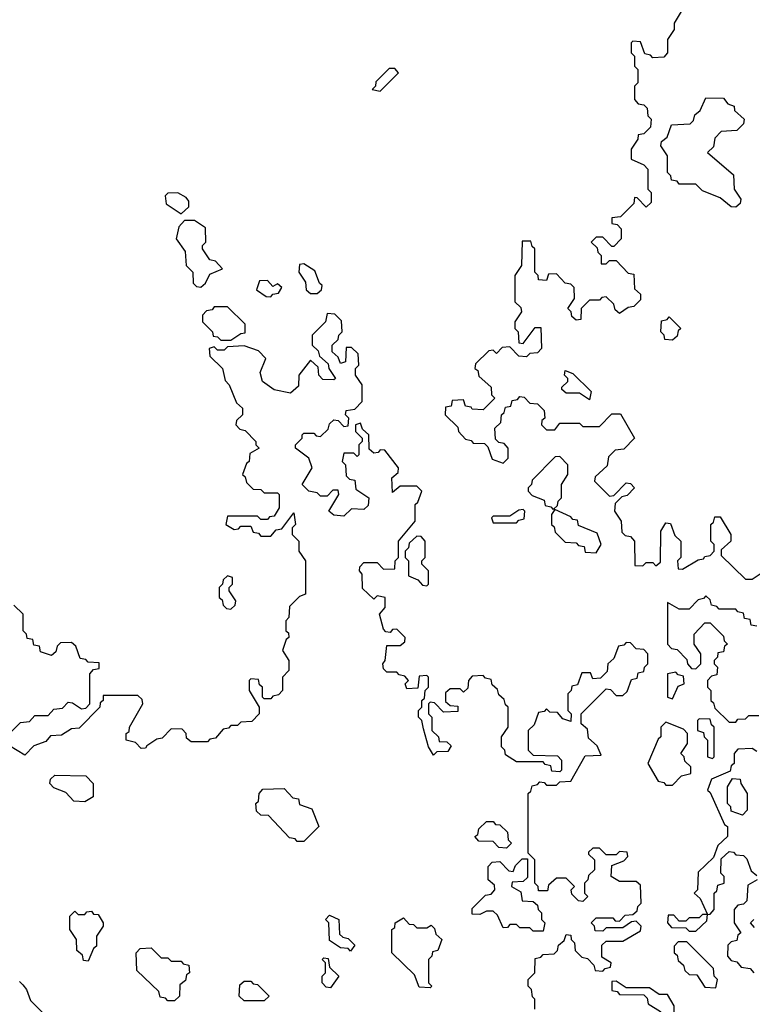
# Model space of a CAD drawing. Extents: x 2776963 to 2884430, y 684484 to 829250.
# Tile 127 of 256: x 2794769 to 2796975, y 785990 to 788955. Entities that reach past the tile are written whole.
import ezdxf

# ---------------------------------------------------------------- set-up
doc = ezdxf.new("R2010")
doc.units = 0

msp = doc.modelspace()

# ---------------------------------------------------------------- linework, layer by layer
at = {"layer": '0CON20XD'}
for points in [[(2796770, 788995), (2796740, 788945), (2796740, 788925), (2796720, 788895), (2796720, 788855), (2796708.3, 788841.7), (2796675, 788840), (2796668.3, 788848.3), (2796651.7, 788851.7), (2796638.3, 788888.3), (2796615, 788890), (2796610, 788885), (2796610, 788855), (2796620, 788845), (2796620, 788815), (2796630, 788805), (2796630, 788765), (2796620, 788755), (2796620, 788715), (2796631.7, 788701.7), (2796648.3, 788698.3), (2796658.3, 788688.3), (2796660, 788665), (2796670, 788655), (2796668.3, 788631.7), (2796648.3, 788611.7), (2796631.7, 788608.3), (2796630, 788595), (2796610, 788565), (2796610, 788535), (2796648.3, 788518.3), (2796660, 788505), (2796660, 788445), (2796670, 788435), (2796670, 788405), (2796655, 788390), (2796628.3, 788418.3), (2796620, 788420), (2796618.3, 788401.7), (2796578.3, 788361.7), (2796551.7, 788358.3), (2796551.7, 788341.7), (2796568.3, 788338.3), (2796580, 788325), (2796580, 788295), (2796558.3, 788271.7), (2796551.7, 788271.7), (2796525, 788300), (2796505, 788300), (2796490, 788285), (2796508.3, 788268.3), (2796510, 788255), (2796520, 788245), (2796520, 788220), (2796535, 788220), (2796545, 788230), (2796565, 788230), (2796601.7, 788191.7), (2796618.3, 788188.3), (2796620, 788145), (2796638.3, 788128.3), (2796638.3, 788111.7), (2796618.3, 788091.7), (2796601.7, 788088.3), (2796575, 788070), (2796561.7, 788081.7), (2796558.3, 788098.3), (2796535, 788120), (2796521.7, 788118.3), (2796515, 788110), (2796485, 788110), (2796460, 788085), (2796458.3, 788051.7), (2796445, 788050), (2796431.7, 788061.7), (2796430, 788075), (2796420, 788085), (2796440, 788115), (2796438.3, 788148.3), (2796428.3, 788158.3), (2796411.7, 788161.7), (2796385, 788190), (2796361.7, 788188.3), (2796355, 788170), (2796331.7, 788171.7), (2796330, 788185), (2796320, 788195), (2796320, 788265), (2796311.7, 788271.7), (2796308.3, 788288.3), (2796281.7, 788288.3), (2796280, 788215), (2796260, 788185), (2796260, 788105), (2796278.3, 788088.3), (2796280, 788075), (2796260, 788045), (2796260, 788025), (2796270, 788015), (2796271.7, 787981.7), (2796285, 787980), (2796321.7, 788028.3), (2796338.3, 788028.3), (2796340, 787965), (2796328.3, 787951.7), (2796305, 787950), (2796295, 787940), (2796271.7, 787941.7), (2796245, 787970), (2796221.7, 787968.3), (2796205, 787950), (2796195, 787960), (2796181.7, 787958.3), (2796141.7, 787918.3), (2796140, 787905), (2796148.3, 787898.3), (2796151.7, 787881.7), (2796188.3, 787848.3), (2796190, 787825), (2796200, 787815), (2796165, 787780), (2796131.7, 787781.7), (2796128.3, 787788.3), (2796111.7, 787791.7), (2796105, 787810), (2796071.7, 787808.3), (2796068.3, 787791.7), (2796051.7, 787788.3), (2796050, 787765), (2796088.3, 787728.3), (2796090, 787715)], [(2795855, 788740), (2795910, 788795), (2795898.3, 788808.3), (2795881.7, 788808.3), (2795841.7, 788768.3), (2795840, 788755), (2795830, 788745), (2795855, 788740)], [(2796925, 788390), (2796911.7, 788391.7), (2796878.3, 788418.3), (2796825, 788440), (2796805, 788460), (2796755, 788460), (2796748.3, 788468.3), (2796731.7, 788471.7), (2796730, 788485), (2796720, 788495), (2796720, 788545), (2796700, 788575), (2796701.7, 788588.3), (2796718.3, 788601.7), (2796731.7, 788638.3), (2796788.3, 788641.7), (2796798.3, 788651.7), (2796801.7, 788668.3), (2796818.3, 788681.7), (2796835, 788720), (2796888.3, 788718.3), (2796901.7, 788701.7), (2796920, 788695), (2796921.7, 788681.7), (2796950, 788655), (2796948.3, 788641.7), (2796928.3, 788621.7), (2796881.7, 788618.3), (2796861.7, 788598.3), (2796858.3, 788571.7), (2796840, 788555), (2796918.3, 788488.3), (2796920, 788445), (2796940, 788415), (2796938.3, 788401.7), (2796925, 788390)], [(2795255, 788370), (2795278.3, 788391.7), (2795278.3, 788408.3), (2795270, 788420), (2795245, 788433.3), (2795215, 788432.5), (2795207.5, 788425), (2795210, 788400), (2795255, 788370)], [(2795315, 788150), (2795328.3, 788161.7), (2795341.7, 788188.3), (2795380, 788205), (2795358.3, 788228.3), (2795341.7, 788231.7), (2795320, 788265), (2795320, 788275), (2795330, 788285), (2795328.3, 788328.3), (2795295, 788350), (2795265, 788350), (2795248.3, 788331.7), (2795240, 788295), (2795267, 788257), (2795270, 788215), (2795290, 788195), (2795291.7, 788161.7), (2795301.7, 788151.7), (2795315, 788150)], [(2795665, 788130), (2795678.3, 788141.7), (2795680, 788155), (2795671.7, 788161.7), (2795658.3, 788198.3), (2795625, 788220), (2795611.7, 788218.3), (2795610, 788195), (2795630, 788165), (2795631.7, 788141.7), (2795645, 788130), (2795665, 788130)], [(2795525, 788120), (2795531.7, 788128.3), (2795548.3, 788131.7), (2795558.3, 788148.3), (2795545, 788160), (2795531.7, 788151.7), (2795515, 788170), (2795491.7, 788168.3), (2795481.7, 788141.7), (2795511.7, 788121.7), (2795525, 788120)], [(2796598.3, 786448.3), (2796575, 786450), (2796565, 786440), (2796535, 786440), (2796515, 786460), (2796495, 786460), (2796481.7, 786448.3), (2796481.7, 786441.7), (2796500, 786425), (2796500, 786395), (2796481.7, 786378.3), (2796480, 786365), (2796470, 786355), (2796470, 786325), (2796480, 786315), (2796465, 786300), (2796451.7, 786301.7), (2796431.7, 786321.7), (2796430, 786335), (2796440, 786345), (2796415, 786370), (2796385, 786370), (2796361.7, 786348.3), (2796358.3, 786331.7), (2796331.7, 786331.7), (2796330, 786345), (2796320, 786355), (2796320, 786425), (2796300, 786445), (2796300, 786625), (2796308.3, 786631.7), (2796311.7, 786648.3), (2796328.3, 786651.7), (2796335, 786660), (2796348.3, 786658.3), (2796355, 786650), (2796385, 786650), (2796395, 786660), (2796428.3, 786661.7), (2796471.7, 786738.3), (2796520, 786740), (2796508.3, 786768.3), (2796481.7, 786791.7), (2796478.3, 786818.3), (2796460, 786835), (2796460, 786865), (2796535, 786940), (2796548.3, 786938.3), (2796565, 786920), (2796585, 786920), (2796598.3, 786931.7), (2796611.7, 786968.3), (2796628.3, 786971.7), (2796631.7, 786988.3), (2796648.3, 786991.7), (2796650, 787005), (2796660, 787015), (2796660, 787045), (2796648.3, 787058.3), (2796625, 787060), (2796608.3, 787078.3), (2796595, 787080), (2796588.3, 787071.7), (2796571.7, 787068.3), (2796558.3, 787031.7), (2796540, 787015), (2796538.3, 786991.7), (2796518.3, 786971.7), (2796495, 786970), (2796488.3, 786988.3), (2796461.7, 786988.3), (2796448.3, 786951.7), (2796431.7, 786948.3), (2796430, 786935), (2796420, 786925), (2796420, 786875), (2796430, 786865), (2796428.3, 786841.7), (2796405, 786850), (2796388.3, 786868.3), (2796365, 786870), (2796355, 786880), (2796348.3, 786871.7), (2796331.7, 786868.3), (2796318.3, 786831.7), (2796300, 786815), (2796300, 786755), (2796315, 786740), (2796388.3, 786738.3), (2796400, 786725), (2796400, 786695), (2796395, 786690), (2796371.7, 786691.7), (2796368.3, 786708.3), (2796351.7, 786711.7), (2796345, 786720), (2796265, 786720), (2796231.7, 786741.7), (2796230, 786755), (2796220, 786765), (2796220, 786795), (2796240, 786825), (2796240, 786885), (2796231.7, 786891.7), (2796228.3, 786908.3), (2796211.7, 786921.7), (2796208.3, 786938.3), (2796191.7, 786951.7), (2796188.3, 786968.3), (2796171.7, 786971.7), (2796165, 786980), (2796131.7, 786978.3), (2796120, 786965), (2796118.3, 786941.7), (2796105, 786930), (2796095, 786940), (2796065, 786940), (2796051.7, 786928.3), (2796051.7, 786901.7), (2796065, 786890), (2796088.3, 786888.3), (2796088.3, 786871.7), (2796045, 786870), (2796018.3, 786898.3), (2796005, 786900), (2796000, 786895), (2796000, 786865), (2796010, 786855), (2796010, 786815), (2796030, 786795), (2796031.7, 786781.7), (2796055, 786780), (2796068.3, 786768.3), (2796058.3, 786751.7), (2796025, 786750), (2796015, 786740), (2796000, 786765), (2795985, 786820), (2795980, 786845), (2795970, 786855), (2795970, 786875), (2795980, 786885), (2795980, 786905), (2795988.3, 786911.7), (2795990, 786935), (2796000, 786945), (2796000, 786975), (2795995, 786980), (2795971.7, 786978.3), (2795968.3, 786941.7), (2795935, 786940), (2795930, 786955), (2795940, 786965), (2795928.3, 786978.3), (2795911.7, 786981.7), (2795905, 786990), (2795875, 786990), (2795865, 787000), (2795862.5, 787015), (2795870, 787025), (2795875, 787070), (2795915, 787070), (2795928.3, 787081.7), (2795930, 787095), (2795905, 787120), (2795891.7, 787118.3), (2795885, 787110), (2795871.7, 787111.7), (2795865, 787120), (2795852.5, 787165), (2795870, 787185), (2795870, 787215), (2795845, 787220), (2795835, 787210), (2795801.7, 787241.7), (2795800, 787285), (2795792.5, 787295), (2795793, 787307), (2795805, 787320), (2795845, 787320), (2795865, 787300), (2795898.3, 787301.7), (2795900, 787325), (2795910, 787335), (2795910, 787385), (2795960, 787445), (2795960, 787495), (2795968.3, 787501.7), (2795980, 787535), (2795965, 787550), (2795915, 787550), (2795891.7, 787531.7), (2795890, 787575), (2795908.3, 787591.7), (2795910, 787605), (2795868.3, 787658.3), (2795855, 787660), (2795848.3, 787651.7), (2795835, 787650), (2795821.7, 787661.7), (2795820, 787705), (2795801.7, 787721.7), (2795795, 787740), (2795780, 787735), (2795780, 787715), (2795800, 787695), (2795800, 787685), (2795790, 787675), (2795790, 787645), (2795785, 787640), (2795775, 787650), (2795745, 787650), (2795740, 787625), (2795750, 787615), (2795751.7, 787581.7), (2795761.7, 787571.7), (2795778.3, 787568.3), (2795781.7, 787541.7), (2795820, 787515), (2795818.3, 787491.7), (2795805, 787480), (2795768.3, 787481.7), (2795745, 787460), (2795715, 787462.5), (2795700, 787475), (2795730, 787525), (2795728.3, 787538.3), (2795711.7, 787538.3), (2795695, 787520), (2795675, 787520), (2795665, 787530), (2795640, 787535), (2795620, 787555), (2795650, 787605), (2795640, 787635), (2795600, 787665), (2795600, 787675), (2795620, 787695), (2795620, 787705), (2795625, 787710), (2795655, 787710), (2795661.7, 787701.7), (2795675, 787700), (2795698.3, 787721.7), (2795701.7, 787738.3), (2795715, 787750), (2795728.3, 787748.3), (2795745, 787730), (2795758.3, 787731.7), (2795760, 787755), (2795750, 787765), (2795751.7, 787778.3), (2795778.3, 787781.7), (2795800, 787805), (2795800, 787855), (2795780, 787885), (2795780, 787905), (2795790, 787915), (2795788.3, 787948.3), (2795768.3, 787968.3), (2795751.7, 787968.3), (2795750, 787925), (2795735, 787920), (2795728.3, 787938.3), (2795710, 787955), (2795710, 787975), (2795728.3, 787991.7), (2795730, 788005), (2795740, 788015), (2795738.3, 788048.3), (2795718.3, 788068.3), (2795695, 788070), (2795690, 788045), (2795670, 788025), (2795650, 788005), (2795650, 787975), (2795668.3, 787958.3), (2795671.7, 787941.7), (2795698.3, 787918.3), (2795700, 787905), (2795720, 787875), (2795715, 787870), (2795681.7, 787871.7), (2795670, 787885), (2795668.3, 787908.3), (2795645, 787930), (2795610, 787885), (2795608.3, 787851.7), (2795585, 787830), (2795535, 787840), (2795500, 787865), (2795493, 787893), (2795510, 787935), (2795488.3, 787958.3), (2795445, 787972.5), (2795395, 787970), (2795385, 787960), (2795365, 787960), (2795355, 787970), (2795340, 787965), (2795341.7, 787941.7), (2795380, 787905), (2795388.3, 787868.3), (2795400, 787855), (2795421.7, 787801.7), (2795440, 787785), (2795440, 787765), (2795421.7, 787748.3), (2795420, 787735), (2795431.7, 787721.7), (2795448.3, 787718.3), (2795480, 787685), (2795480, 787675), (2795490, 787665), (2795461.7, 787648.3), (2795460, 787625), (2795451.7, 787618.3), (2795440, 787585), (2795448.3, 787578.3), (2795451.7, 787561.7), (2795471.7, 787541.7), (2795495, 787540), (2795505, 787530), (2795545, 787530), (2795550, 787525), (2795550, 787485), (2795535, 787460), (2795521.7, 787458.3), (2795515, 787450), (2795495, 787450), (2795485, 787460), (2795395, 787460), (2795390, 787435), (2795415, 787420), (2795428.3, 787421.7), (2795435, 787430), (2795465, 787430), (2795471.7, 787411.7), (2795488.3, 787408.3), (2795495, 787400), (2795525, 787400), (2795541.7, 787418.3), (2795558.3, 787421.7), (2795595, 787470), (2795600, 787435), (2795590, 787425), (2795590, 787405), (2795610, 787385), (2795610, 787355), (2795630, 787325), (2795630, 787225), (2795611.7, 787218.3), (2795581.7, 787188.3), (2795580, 787155), (2795570, 787145), (2795570, 787115), (2795578.3, 787108.3), (2795580, 787095), (2795571.7, 787088.3), (2795560, 787055), (2795580, 787025), (2795580, 786995), (2795560, 786975), (2795560, 786935), (2795548.3, 786921.7), (2795531.7, 786918.3), (2795525, 786910), (2795505, 786910), (2795500, 786915), (2795500, 786945), (2795491.7, 786951.7), (2795488.3, 786968.3), (2795465, 786970), (2795460, 786965), (2795460, 786935), (2795490, 786885), (2795490, 786865), (2795468.3, 786841.7), (2795435, 786840), (2795425, 786830), (2795405, 786830), (2795398.3, 786821.7), (2795381.7, 786818.3), (2795358.3, 786791.7), (2795341.7, 786788.3), (2795335, 786780), (2795285, 786780), (2795271.7, 786791.7), (2795270, 786805), (2795258.3, 786818.3), (2795225, 786820), (2795198.3, 786791.7), (2795181.7, 786788.3), (2795151.7, 786768.3)], [(2795405, 787990), (2795435, 788010), (2795448.3, 788011.7), (2795448.3, 788038.3), (2795395, 788090), (2795355, 788090), (2795348.3, 788081.7), (2795331.7, 788078.3), (2795320, 788065), (2795320, 788045), (2795350, 788015), (2795351.7, 788001.7), (2795365, 788000), (2795375, 787990), (2795405, 787990)], [(2796735, 787990), (2796711.7, 787991.7), (2796710, 788005), (2796700, 788015), (2796701.7, 788048.3), (2796718.3, 788051.7), (2796725, 788060), (2796760, 788025), (2796751.7, 788018.3), (2796748.3, 788001.7), (2796735, 787990)], [(2796485, 787810), (2796455, 787830), (2796415, 787830), (2796401.7, 787841.7), (2796401.7, 787848.3), (2796420, 787865), (2796420, 787875), (2796410, 787885), (2796411.7, 787898.3), (2796435, 787890), (2796490, 787835), (2796485, 787810)], [(2796090, 787715), (2796111.7, 787691.7), (2796128.3, 787688.3), (2796135, 787680), (2796168.3, 787678.3), (2796178.3, 787668.3), (2796191.7, 787631.7), (2796225, 787620), (2796240, 787635), (2796240, 787665), (2796228.3, 787678.3), (2796211.7, 787681.7), (2796201.7, 787691.7), (2796200, 787725), (2796218.3, 787741.7), (2796220, 787765), (2796228.3, 787771.7), (2796231.7, 787788.3), (2796248.3, 787791.7), (2796251.7, 787808.3), (2796268.3, 787811.7), (2796275, 787820), (2796288.3, 787818.3), (2796305, 787800), (2796328.3, 787798.3), (2796348.3, 787778.3), (2796350, 787755), (2796341.7, 787748.3), (2796340, 787735), (2796355, 787720), (2796380, 787720), (2796395, 787740), (2796455, 787740), (2796465, 787730), (2796515, 787730), (2796551.7, 787768.3), (2796578.3, 787768.3), (2796620, 787695), (2796588.3, 787661.7), (2796561.7, 787658.3), (2796541.7, 787638.3), (2796538.3, 787611.7), (2796501.7, 787578.3), (2796500, 787565), (2796545, 787520), (2796558.3, 787521.7), (2796595, 787560), (2796608.3, 787558.3), (2796620, 787545), (2796598.3, 787521.7), (2796581.7, 787518.3), (2796561.7, 787498.3), (2796560, 787475), (2796580, 787445), (2796581.7, 787411.7), (2796591.7, 787401.7), (2796608.3, 787398.3), (2796620, 787385), (2796621.7, 787311.7), (2796645, 787310), (2796655, 787320), (2796675, 787320), (2796685, 787310), (2796698.3, 787321.7), (2796700, 787415), (2796715, 787440), (2796728.3, 787438.3), (2796741.7, 787401.7), (2796760, 787385), (2796760, 787335), (2796750, 787325), (2796751.7, 787301.7), (2796765, 787300), (2796811.7, 787328.3), (2796828.3, 787331.7), (2796831.7, 787338.3), (2796848.3, 787341.7), (2796860, 787355), (2796860, 787375), (2796850, 787385), (2796850, 787435), (2796858.3, 787441.7), (2796861.7, 787458.3), (2796878.3, 787458.3), (2796910, 787405), (2796910, 787385), (2796881.7, 787358.3), (2796881.7, 787341.7), (2796955, 787270), (2796975, 787270), (2797005, 787290)], [(2796375, 787480), (2796388.3, 787491.7), (2796390, 787505), (2796400, 787515), (2796400, 787555), (2796420, 787585), (2796420, 787615), (2796395, 787640), (2796381.7, 787638.3), (2796311.7, 787568.3), (2796310, 787555), (2796300, 787545), (2796300, 787535), (2796311.7, 787521.7), (2796348.3, 787508.3), (2796351.7, 787491.7), (2796368.3, 787488.3), (2796375, 787480)], [(2796265, 787440), (2796271.7, 787448.3), (2796288.3, 787451.7), (2796290, 787475), (2796285, 787480), (2796271.7, 787478.3), (2796245, 787460), (2796195, 787460), (2796190, 787455), (2796195, 787440), (2796265, 787440)], [(2796505, 787350), (2796520, 787375), (2796508.3, 787408.3), (2796451.7, 787431.7), (2796448.3, 787448.3), (2796435, 787450), (2796428.3, 787458.3), (2796380, 787480), (2796370, 787465), (2796370, 787435), (2796378.3, 787428.3), (2796381.7, 787411.7), (2796411.7, 787381.7), (2796445, 787380), (2796451.7, 787371.7), (2796468.3, 787368.3), (2796471.7, 787351.7), (2796505, 787350)], [(2795995, 787250), (2796000, 787255), (2796000, 787295), (2795980, 787315), (2795980, 787325), (2795990, 787335), (2795990, 787385), (2795978.3, 787398.3), (2795965, 787400), (2795941.7, 787378.3), (2795940, 787365), (2795930, 787355), (2795930, 787335), (2795940, 787325), (2795940, 787280), (2795968.3, 787268.3), (2795981.7, 787251.7), (2795995, 787250)], [(2795405, 787180), (2795418.3, 787191.7), (2795420, 787205), (2795400, 787235), (2795400, 787245), (2795410, 787255), (2795410, 787275), (2795395, 787280), (2795381.7, 787268.3), (2795380, 787255), (2795370, 787245), (2795370, 787215), (2795378.3, 787208.3), (2795381.7, 787191.7), (2795391.7, 787181.7), (2795405, 787180)], [(2796988.3, 787128.3), (2796971.7, 787131.7), (2796968.3, 787148.3), (2796951.7, 787151.7), (2796948.3, 787168.3), (2796931.7, 787171.7), (2796925, 787180), (2796875, 787180), (2796868.3, 787188.3), (2796851.7, 787191.7), (2796848.3, 787208.3), (2796835, 787220), (2796828.3, 787211.7), (2796811.7, 787208.3), (2796785, 787180), (2796755, 787180), (2796720, 787200), (2796720, 787075), (2796731.7, 787061.7), (2796748.3, 787058.3), (2796778.3, 787028.3), (2796780, 787015), (2796791.7, 787001.7), (2796805, 787000), (2796820, 787015), (2796820, 787045), (2796800, 787075), (2796800, 787105), (2796831.7, 787138.3), (2796848.3, 787138.3), (2796888.3, 787098.3), (2796890, 787085), (2796900, 787075), (2796891.7, 787068.3), (2796888.3, 787051.7), (2796871.7, 787048.3), (2796870, 787035), (2796860, 787025), (2796860, 787015), (2796870, 787005), (2796868.3, 786981.7), (2796851.7, 786978.3), (2796840, 786965), (2796840, 786945), (2796850, 786935), (2796850, 786905), (2796858.3, 786898.3), (2796861.7, 786881.7), (2796905, 786840), (2796925, 786840), (2796931.7, 786848.3), (2796955, 786850), (2796965, 786860), (2796995, 786860)], [(2794721.7, 786788.3), (2794771.7, 786838.3), (2794798.3, 786841.7), (2794815, 786860), (2794855, 786860), (2794871.7, 786878.3), (2794898.3, 786881.7), (2794915, 786900), (2794928.3, 786898.3), (2794955, 786880), (2794968.3, 786881.7), (2794980, 786895), (2794980, 786985), (2794991.7, 786998.3), (2795008.3, 787001.7), (2795008.3, 787018.3), (2794975, 787020), (2794968.3, 787028.3), (2794951.7, 787031.7), (2794938.3, 787068.3), (2794925, 787080), (2794891.7, 787078.3), (2794881.7, 787068.3), (2794878.3, 787051.7), (2794865, 787040), (2794831.7, 787051.7), (2794828.3, 787068.3), (2794811.7, 787071.7), (2794808.3, 787088.3), (2794791.7, 787091.7), (2794790, 787105), (2794780, 787115), (2794780, 787165), (2794751.7, 787191.7)], [(2796735, 786910), (2796751.7, 786948.3), (2796770, 786955), (2796768.3, 786978.3), (2796751.7, 786981.7), (2796745, 786990), (2796720, 786985), (2796720, 786915), (2796735, 786910)], [(2795151.7, 786768.3), (2795148.3, 786761.7), (2795135, 786760), (2795118.3, 786778.3), (2795090, 786785), (2795090, 786805), (2795098.3, 786811.7), (2795100, 786825), (2795140, 786895), (2795138.3, 786908.3), (2795125, 786920), (2795020, 786920), (2795020, 786905), (2795011.7, 786898.3), (2795010, 786885), (2794948.3, 786821.7), (2794925, 786820), (2794895, 786800), (2794861.7, 786798.3), (2794848.3, 786781.7), (2794811.7, 786768.3), (2794785, 786740), (2794738.3, 786768.3)], [(2796735, 786650), (2796761.7, 786678.3), (2796790, 786685), (2796790, 786705), (2796771.7, 786721.7), (2796770, 786735), (2796760, 786745), (2796780, 786775), (2796780, 786805), (2796768.3, 786818.3), (2796715, 786840), (2796700, 786825), (2796700, 786795), (2796691.7, 786788.3), (2796660, 786715), (2796691.7, 786661.7), (2796708.3, 786658.3), (2796715, 786650), (2796735, 786650)], [(2796855, 786730), (2796860, 786735), (2796860, 786825), (2796851.7, 786831.7), (2796848.3, 786848.3), (2796815, 786850), (2796810, 786845), (2796810, 786815), (2796828.3, 786808.3), (2796830, 786795), (2796840, 786785), (2796840, 786735), (2796855, 786730)], [(2796988.3, 786751.7), (2796975, 786760), (2796931.7, 786758.3), (2796920, 786745), (2796920, 786715), (2796911.7, 786708.3), (2796908.3, 786691.7), (2796851.7, 786668.3), (2796840, 786635), (2796848.3, 786628.3), (2796891.7, 786531.7), (2796900, 786525), (2796900, 786495), (2796871.7, 786468.3), (2796858.3, 786431.7), (2796811.7, 786388.3), (2796810, 786335), (2796800, 786325), (2796818.3, 786308.3), (2796840, 786260), (2796848.3, 786261.7), (2796860, 786275), (2796860, 786325), (2796868.3, 786331.7), (2796871.7, 786348.3), (2796890, 786355), (2796890, 786375), (2796880, 786385), (2796881.7, 786428.3), (2796905, 786450), (2796918.3, 786448.3), (2796925, 786440), (2796948.3, 786438.3), (2796958.3, 786428.3), (2796971.7, 786391.7), (2796988.3, 786378.3)], [(2794965, 786600), (2794931.7, 786601.7), (2794908.3, 786628.3), (2794871.7, 786641.7), (2794860, 786655), (2794861.7, 786668.3), (2794875, 786680), (2794968.3, 786678.3), (2794990, 786655), (2794990, 786615), (2794965, 786600)], [(2796945, 786560), (2796911.7, 786571.7), (2796910, 786585), (2796900, 786595), (2796900, 786645), (2796915, 786670), (2796938.3, 786668.3), (2796940, 786655), (2796960, 786625), (2796960, 786575), (2796945, 786560)], [(2795625, 786480), (2795605, 786480), (2795598.3, 786488.3), (2795581.7, 786491.7), (2795518.3, 786558.3), (2795495, 786560), (2795481.7, 786571.7), (2795480, 786595), (2795488.3, 786601.7), (2795490, 786625), (2795501.7, 786638.3), (2795565, 786640), (2795591.7, 786611.7), (2795608.3, 786608.3), (2795611.7, 786591.7), (2795648.3, 786578.3), (2795670, 786525), (2795625, 786480)], [(2796235, 786460), (2796211.7, 786461.7), (2796195, 786480), (2796151.7, 786481.7), (2796140, 786495), (2796148.3, 786501.7), (2796151.7, 786518.3), (2796175, 786540), (2796195, 786540), (2796201.7, 786531.7), (2796215, 786530), (2796238.3, 786508.3), (2796240, 786485), (2796250, 786475), (2796235, 786460)], [(2796320, 785975), (2796320, 786005), (2796313, 786013), (2796310, 786035), (2796300, 786045), (2796300, 786065), (2796320, 786085), (2796321.7, 786128.3), (2796338.3, 786131.7), (2796345, 786140), (2796378.3, 786141.7), (2796388.3, 786151.7), (2796391.7, 786168.3), (2796408.3, 786181.7), (2796415, 786200), (2796428.3, 786198.3), (2796430, 786185), (2796440, 786175), (2796441.7, 786151.7), (2796461.7, 786131.7), (2796478.3, 786128.3), (2796498.3, 786108.3), (2796501.7, 786091.7), (2796525, 786090), (2796531.7, 786098.3), (2796548.3, 786101.7), (2796550, 786115), (2796521.7, 786131.7), (2796521.7, 786168.3), (2796535, 786180), (2796585, 786180), (2796638.3, 786211.7), (2796640, 786225), (2796625, 786240), (2796611.7, 786238.3), (2796585, 786220), (2796535, 786220), (2796525, 786210), (2796501.7, 786211.7), (2796500, 786225), (2796490, 786235), (2796505, 786250), (2796555, 786250), (2796561.7, 786241.7), (2796575, 786240), (2796591.7, 786258.3), (2796615, 786260), (2796628.3, 786271.7), (2796630, 786285), (2796640, 786295), (2796638.3, 786348.3), (2796625, 786360), (2796575, 786360), (2796550, 786375), (2796551.7, 786408.3), (2796588.3, 786421.7), (2796600, 786435), (2796598.3, 786448.3)], [(2796345, 786210), (2796315, 786210), (2796305, 786220), (2796275, 786220), (2796265, 786230), (2796245, 786230), (2796238.3, 786221.7), (2796225, 786220), (2796208.3, 786258.3), (2796195, 786270), (2796175, 786270), (2796155, 786260), (2796131.7, 786261.7), (2796131.7, 786278.3), (2796171.7, 786318.3), (2796188.3, 786321.7), (2796200, 786335), (2796198.3, 786348.3), (2796180, 786365), (2796180, 786405), (2796191.7, 786418.3), (2796215, 786420), (2796241.7, 786391.7), (2796255, 786390), (2796261.7, 786408.3), (2796281.7, 786428.3), (2796298.3, 786428.3), (2796298.3, 786371.7), (2796285, 786360), (2796251.7, 786358.3), (2796250, 786345), (2796278.3, 786328.3), (2796281.7, 786301.7), (2796315, 786300), (2796328.3, 786288.3), (2796330, 786275), (2796340, 786265), (2796340, 786245), (2796350, 786235), (2796345, 786210)], [(2796990, 786365), (2796961.7, 786348.3), (2796958.3, 786301.7), (2796948.3, 786291.7), (2796931.7, 786288.3), (2796920, 786275), (2796920, 786235), (2796940, 786205), (2796931.7, 786198.3), (2796928.3, 786181.7), (2796911.7, 786178.3), (2796901.7, 786168.3), (2796900, 786135), (2796911.7, 786121.7), (2796928.3, 786118.3), (2796941.7, 786101.7), (2796968.3, 786098.3), (2796980, 786085)], [(2794975, 786120), (2794961.7, 786121.7), (2794958.3, 786138.3), (2794941.7, 786151.7), (2794940, 786185), (2794920, 786215), (2794920, 786255), (2794935, 786270), (2794945, 786260), (2794965, 786260), (2794971.7, 786268.3), (2794985, 786270), (2794991.7, 786261.7), (2795005, 786260), (2795020, 786235), (2795020, 786225), (2795000, 786195), (2795000, 786165), (2794991.7, 786158.3), (2794975, 786120)], [(2796805, 786210), (2796838.3, 786241.7), (2796840, 786260), (2796825, 786260), (2796815, 786250), (2796785, 786250), (2796775, 786240), (2796755, 786240), (2796738.3, 786258.3), (2796721.7, 786258.3), (2796720, 786235), (2796731.7, 786221.7), (2796775, 786220), (2796785, 786210), (2796805, 786210)], [(2795765, 786150), (2795758.3, 786158.3), (2795735, 786160), (2795701.7, 786181.7), (2795700, 786235), (2795690, 786245), (2795701.7, 786258.3), (2795730, 786245), (2795731.7, 786201.7), (2795741.7, 786191.7), (2795758.3, 786188.3), (2795778.3, 786168.3), (2795765, 786150)], [(2796005, 786040), (2795971.7, 786041.7), (2795958.3, 786078.3), (2795890, 786145), (2795890, 786215), (2795898.3, 786221.7), (2795900, 786235), (2795925, 786250), (2795941.7, 786231.7), (2795955, 786230), (2795965, 786220), (2795995, 786220), (2796008.3, 786228.3), (2796018.3, 786218.3), (2796021.7, 786201.7), (2796040, 786185), (2796028.3, 786151.7), (2796011.7, 786148.3), (2796010, 786135), (2796000, 786125), (2796000, 786055), (2796010, 786045), (2796005, 786040)], [(2796981.7, 786221.7), (2796970, 786235), (2796980, 786245)], [(2796865, 786040), (2796870, 786065), (2796860, 786075), (2796858.3, 786098.3), (2796778.3, 786178.3), (2796751.7, 786178.3), (2796740, 786165), (2796740, 786145), (2796748.3, 786138.3), (2796751.7, 786121.7), (2796768.3, 786108.3), (2796771.7, 786091.7), (2796785, 786080), (2796808.3, 786078.3), (2796831.7, 786041.7), (2796865, 786040)], [(2795235, 786000), (2795215, 786000), (2795208.3, 786008.3), (2795191.7, 786011.7), (2795188.3, 786028.3), (2795121.7, 786091.7), (2795120, 786145), (2795131.7, 786158.3), (2795165, 786160), (2795195, 786130), (2795215, 786130), (2795225, 786120), (2795255, 786120), (2795261.7, 786111.7), (2795278.3, 786108.3), (2795280, 786085), (2795271.7, 786078.3), (2795268.3, 786061.7), (2795251.7, 786048.3), (2795250, 786015), (2795235, 786000)], [(2795705, 786040), (2795691.7, 786041.7), (2795680, 786055), (2795680, 786075), (2795690, 786085), (2795690, 786115), (2795680, 786125), (2795685, 786130), (2795698.3, 786128.3), (2795701.7, 786101.7), (2795730, 786075), (2795705, 786040)], [(2794768.3, 786058.3), (2794778.3, 786048.3), (2794790, 786035), (2794801.7, 786001.7), (2794851.7, 785951.7)], [(2795505, 786000), (2795445, 786000), (2795430, 786015), (2795431.7, 786048.3), (2795445, 786060), (2795465, 786060), (2795471.7, 786051.7), (2795485, 786050), (2795520, 786015), (2795505, 786000)], [(2796745, 785880), (2796750, 785895), (2796740, 785905), (2796740, 785985), (2796720, 786020), (2796695, 786020), (2796665, 786040), (2796595, 786040), (2796565, 786060), (2796551.7, 786058.3), (2796551.7, 786031.7), (2796568.3, 786028.3), (2796575, 786020), (2796648.3, 786018.3), (2796658.3, 786008.3), (2796661.7, 785991.7), (2796698.3, 785968.3), (2796700, 785940), (2796720, 785925), (2796721.7, 785891.7), (2796731.7, 785881.7), (2796745, 785880)]]:
    msp.add_lwpolyline(points, dxfattribs=at)

doc.saveas('drawing.dxf')
